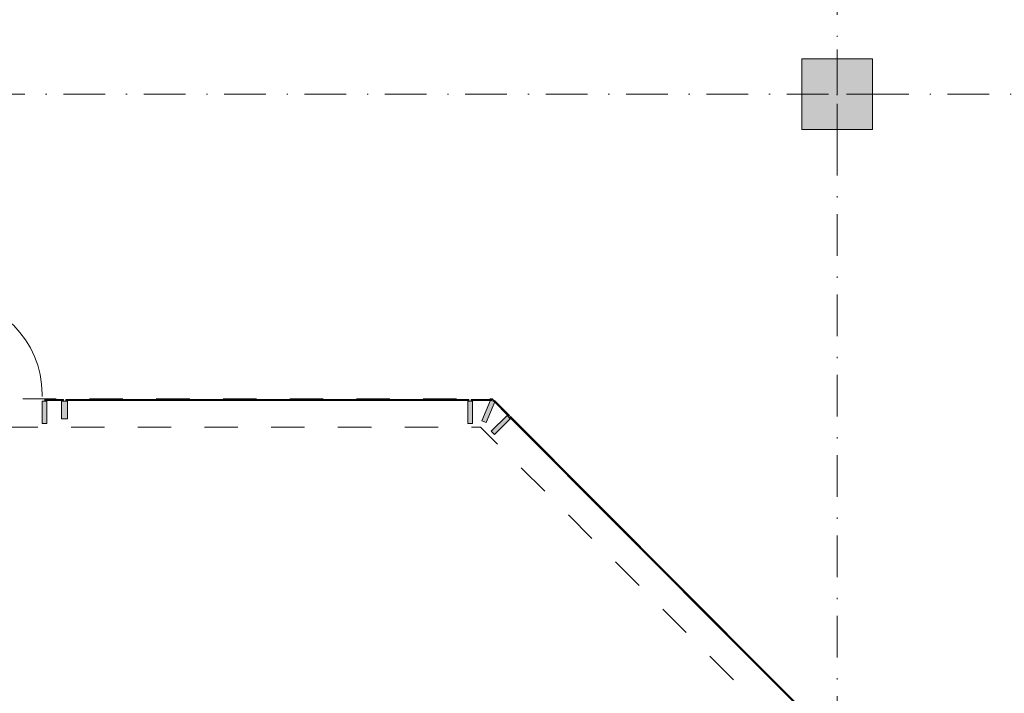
# Model space of a CAD drawing. Header units: millimetres. Extents: x 0 to 1184, y 0 to 836.
# Tile 128 of 241: x 822 to 906, y 489 to 546. Entities that reach past the tile are written whole.
import ezdxf
from ezdxf.xclip import XClip

# ---------------------------------------------------------------- set-up
doc = ezdxf.new("R2010")
doc.units = ezdxf.units.MM
doc.header["$MEASUREMENT"] = 0
doc.header["$XCLIPFRAME"] = 0
doc.linetypes.add('Штриховая', pattern=[5.644444, 2.822222, -2.822222])
doc.linetypes.add('Штрихпунктирная', pattern=[6.702778, 3.527778, -1.763889, 0, -1.411111])
for name, color, linetype in [('Конструктив - Колонны', 7, 'Continuous'), ('Конструктив - Навесные Стены', 7, 'Continuous'), ('Элемент Модели - Зона', 7, 'Continuous'), ('Элемент Модели - Оси', 7, 'Continuous')]:
    doc.layers.add(name, color=color, linetype=linetype)

# ---------------------------------------------------------------- blocks, each defined once
blk = doc.blocks.new('Чертеж_4_4', base_point=(-278.479, 89.564))
at = {"layer": 'Конструктив - Колонны', "linetype": 'Continuous', "lineweight": 0, "true_color": 0x000000}
blk.add_hatch(color=18, dxfattribs=at).paths.add_polyline_path([(888.521, 536.564), (894.521, 536.564), (894.521, 542.564), (888.521, 542.564)])
at = {"layer": 'Конструктив - Навесные Стены', "linetype": 'Continuous', "lineweight": 0, "true_color": 0x000000}
for points in [[(824.224, 511.664), (824.624, 511.664), (824.624, 513.564), (824.224, 513.564)], [(824.444, 513.714), (824.444, 513.614), (825.518, 513.614), (825.518, 513.714)], [(825.518, 513.714), (825.518, 513.614), (826.028, 513.614), (826.028, 513.714)], [(826.378, 512.064), (826.378, 513.564), (825.878, 513.564), (825.878, 512.064)], [(826.228, 513.714), (826.228, 513.614), (860.354, 513.614), (860.354, 513.714)], [(860.656, 511.664), (860.654, 513.564), (860.254, 513.564), (860.256, 511.664)], [(860.554, 513.714), (860.554, 513.614), (862.286, 513.617), (862.286, 513.717)], [(861.454, 511.896), (861.824, 511.743), (862.55, 513.499), (862.18, 513.652)], [(862.521, 513.621), (862.45, 513.55), (863.683, 512.317), (863.754, 512.387)], [(862.232, 511.01), (862.514, 510.727), (863.859, 512.069), (863.577, 512.352)], [(863.895, 512.246), (863.824, 512.175), (893.128, 482.749), (893.199, 482.82)]]:
    blk.add_hatch(color=18, dxfattribs=at).paths.add_polyline_path(points)
at = {"layer": 'Конструктив - Колонны', "color": 251, "linetype": 'Continuous', "lineweight": 5, "true_color": 0x575757}
for p, q in [((891.521, 540.364), (891.521, 543.364)), ((890.721, 539.564), (887.721, 539.564)), ((892.321, 539.564), (895.321, 539.564)), ((891.521, 538.764), (891.521, 535.764))]:
    blk.add_line(p, q, dxfattribs=at)
at = {"layer": 'Конструктив - Колонны', "color": 251, "linetype": 'Continuous', "lineweight": 15, "true_color": 0x575757, "flags": 128}
blk.add_lwpolyline([(888.521, 536.564), (894.521, 536.564), (894.521, 542.564), (888.521, 542.564)], close=True, dxfattribs=at)
at = {"layer": 'Конструктив - Колонны', "color": 251, "linetype": 'Continuous', "lineweight": 5, "true_color": 0x575757}
blk.add_point((891.521, 539.564), dxfattribs=at)
at = {"layer": 'Конструктив - Навесные Стены', "color": 7, "linetype": 'Continuous', "lineweight": 15}
for p, q in [((824.624, 513.564), (824.224, 513.564)), ((824.224, 513.564), (824.224, 511.664)), ((824.624, 513.564), (824.624, 511.664)), ((826.378, 513.564), (825.878, 513.564)), ((825.878, 513.564), (825.878, 512.064)), ((826.378, 513.564), (826.378, 512.064)), ((860.254, 513.564), (860.256, 511.664)), ((860.654, 513.564), (860.254, 513.564)), ((860.654, 513.564), (860.656, 511.664)), ((862.18, 513.652), (861.454, 511.896)), ((862.55, 513.499), (861.824, 511.743)), ((862.18, 513.652), (862.55, 513.499)), ((826.378, 512.064), (825.878, 512.064)), ((861.454, 511.896), (861.824, 511.743)), ((863.577, 512.352), (862.232, 511.01)), ((863.859, 512.069), (862.514, 510.727)), ((863.577, 512.352), (863.859, 512.069)), ((824.624, 511.664), (824.224, 511.664)), ((860.656, 511.664), (860.256, 511.664)), ((862.232, 511.01), (862.514, 510.727))]:
    blk.add_line(p, q, dxfattribs=at)
at = {"layer": 'Конструктив - Навесные Стены', "color": 7, "linetype": 'Continuous', "lineweight": 15, "flags": 128}
for points in [[(824.444, 513.714), (824.444, 513.614), (825.518, 513.614), (825.518, 513.714)], [(825.518, 513.714), (825.518, 513.614), (826.028, 513.614), (826.028, 513.714)], [(826.228, 513.714), (826.228, 513.614), (860.354, 513.614), (860.354, 513.714)], [(860.554, 513.714), (860.554, 513.614), (862.286, 513.617), (862.286, 513.717)], [(862.521, 513.621), (862.45, 513.55), (863.683, 512.317), (863.754, 512.387)], [(863.895, 512.246), (863.824, 512.175), (893.128, 482.749), (893.199, 482.82)]]:
    blk.add_lwpolyline(points, close=True, dxfattribs=at)
at = {"layer": 'Элемент Модели - Зона', "color": 7, "linetype": 'Continuous', "lineweight": 15}
for p, q in [((824.224, 514.164), (824.224, 513.964)), ((824.224, 513.964), (824.224, 514.164))]:
    blk.add_line(p, q, dxfattribs=at)
at = {"layer": 'Элемент Модели - Зона', "color": 7, "linetype": 'Штриховая', "lineweight": 15, "flags": 128}
for points in [[(83.021, 539.138), (82.621, 539.138), (82.621, 452.764), (140.324, 452.764), (140.324, 480.98), (172.947, 513.615), (173.088, 513.474), (173.088, 513.764), (354.521, 513.764), (354.521, 513.564), (495.519, 513.564), (495.519, 513.764), (862.335, 513.764), (894.689, 481.329), (894.722, 477.983), (894.722, 452.614), (895.121, 452.614), (895.121, 432.564), (892.721, 432.564), (892.721, 446.564), (888.521, 446.564), (888.521, 450.564), (804.521, 450.564), (804.521, 446.564), (798.521, 446.564), (798.521, 450.564), (714.721, 450.564), (714.721, 359.264), (798.521, 359.264), (798.521, 366.064), (804.521, 366.064), (804.521, 354.164), (845.321, 354.164), (845.321, 363.264), (846.521, 363.264), (846.521, 301.365), (892.721, 301.365), (892.721, 352.064), (888.021, 352.064), (888.021, 367.064), (892.721, 367.064), (892.721, 417.564), (895.121, 417.564), (895.121, 291.065), (892.721, 291.065), (892.721, 298.965), (714.721, 298.965), (714.721, 236.065), (892.721, 236.065), (892.721, 266.565), (888.522, 266.565), (888.522, 272.82), (892.721, 272.82), (892.721, 276.065), (895.121, 276.065), (895.121, 272.765), (930.021, 272.765), (930.021, 461.615), (923.91, 461.615), (923.91, 539.564), (978.521, 539.564), (978.521, 542.564), (984.521, 542.564), (984.521, 539.564), (1131.771, 539.564), (1131.771, 540.564), (1122.771, 540.564), (1122.771, 564.564), (1048.521, 564.564), (1048.521, 626.364), (1026.821, 626.364), (1026.821, 632.564), (1013.35, 632.564), (984.521, 632.564), (984.521, 626.564), (978.521, 626.564), (978.521, 631.689), (969.519, 631.689), (894.521, 631.689), (894.521, 626.564), (888.521, 626.564), (888.521, 631.689), (804.521, 631.689), (804.521, 626.564), (798.521, 626.564), (798.521, 631.689), (714.521, 631.689), (714.521, 626.564), (708.521, 626.564), (708.521, 631.689), (628.021, 631.689), (628.021, 626.564), (622.021, 626.564), (621.021, 626.564), (621.021, 575.892), (496.022, 575.892), (496.022, 627.564), (496.022, 706.464), (496.122, 706.464), (496.122, 768.064), (468.721, 768.064), (468.721, 686.864), (461.167, 686.864), (461.167, 631.684), (444.522, 631.684), (444.522, 626.564), (438.522, 626.564), (438.522, 631.684), (354.521, 631.684), (354.521, 626.564), (348.521, 626.564), (348.521, 631.684), (331.772, 631.684), (331.772, 554.564), (331.772, 539.564), (264.521, 539.564), (264.521, 536.564), (258.521, 536.564), (258.521, 539.564), (174.521, 539.564), (174.521, 536.564), (168.521, 536.564), (168.521, 539.564), (89.021, 539.564), (89.021, 536.564), (83.021, 536.564)], [(888.521, 542.564), (894.521, 542.564), (894.521, 536.564), (888.521, 536.564)], [(815.521, 511.364), (802.721, 511.364), (802.721, 455.071), (892.322, 455.071), (892.322, 480.383), (861.341, 511.364)]]:
    blk.add_lwpolyline(points, close=True, dxfattribs=at)
at = {"layer": 'Элемент Модели - Зона', "color": 7, "linetype": 'Continuous', "lineweight": 15}
blk.add_arc((816.021, 514.164), 8.203, 0, 90, dxfattribs=at)
at = {"layer": 'Элемент Модели - Оси', "color": 7, "linetype": 'Штрихпунктирная', "lineweight": 15}
for p, q in [((891.521, 828.727), (891.521, 247.799)), ((57.32, 539.564), (1181.052, 539.564))]:
    blk.add_line(p, q, dxfattribs=at)

msp = doc.modelspace()

# ---------------------------------------------------------------- block references
at = {"color": 161, "linetype": 'Continuous', "lineweight": 40, "true_color": 0x83aefe}
ref = msp.add_blockref('Чертеж_4_4', (-278.479, 89.564), dxfattribs=at)
XClip(ref).set_block_clipping_path([(57.3201676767, 151.7660533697), (1181.0522393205, 828.727105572)])

doc.saveas('drawing.dxf')
